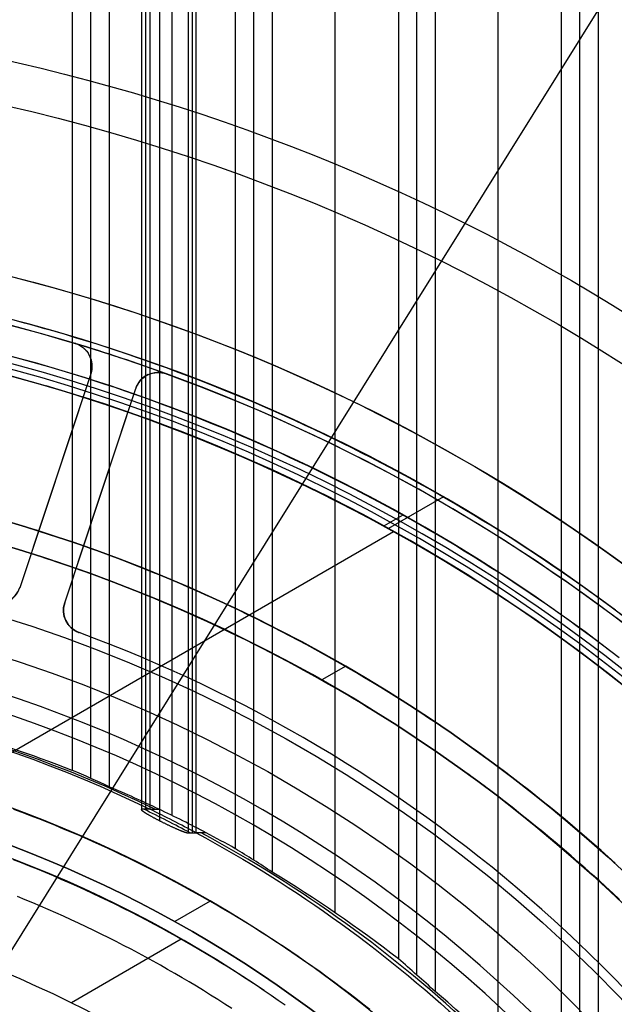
# Model space of a CAD drawing. Extents: x 16051 to 17254, y -2088 to -1046.
# Tile 55 of 62: x 16671 to 16696, y -1663 to -1622. Entities that reach past the tile are written whole.
import ezdxf

# ---------------------------------------------------------------- set-up
doc = ezdxf.new("R2010")
doc.units = 0
doc.layers.get('0').update_dxf_attribs({"linetype": 'CONTINUOUS'})
doc.layers.add('COLOR', color=7, linetype='CONTINUOUS')
doc.layers.add('LUZ', color=7, linetype='CONTINUOUS')

msp = doc.modelspace()

# ---------------------------------------------------------------- linework, layer by layer
for p, q in [((16672.979, -1045.626, 68.988), (16672.979, -1653.363, 68.988)), ((16673.756, -1653.699, 69.411), (16673.756, -1045.626, 69.411)), ((16674.532, -1045.626, 69.834), (16674.532, -1654.051, 69.834)), ((16676.249, -1045.626, 71.795), (16676.249, -1654.999, 71.795)), ((16677.192, -1655.268, 70.204), (16677.192, -1045.626, 70.204)), ((16678.197, -1655.995, 72.245), (16678.197, -1045.626, 72.245)), ((16679.851, -1045.626, 70.574), (16679.851, -1656.661, 70.574)), ((16680.628, -1657.144, 70.997), (16680.628, -1045.626, 70.997)), ((16681.404, -1045.626, 71.42), (16681.404, -1657.647, 71.42)), ((16684.064, -1659.363, 71.791), (16684.064, -1045.626, 71.791)), ((16686.723, -1045.626, 72.161), (16686.723, -1661.307, 72.161)), ((16687.5, -1661.978, 72.584), (16687.5, -1045.626, 72.584)), ((16688.277, -1045.626, 73.007), (16688.277, -1662.678, 73.007)), ((16690.936, -1665.066, 73.377), (16690.936, -1045.626, 73.377)), ((16693.595, -1667.794, 73.748), (16693.595, -1045.626, 73.748)), ((16694.372, -1668.746, 74.171), (16694.372, -1045.626, 74.171)), ((16695.149, -1045.626, 74.593), (16695.149, -1669.743, 74.593)), ((16676.08, -1654.999, 72.526), (16676.08, -1048.425, 72.526)), ((16678.029, -1048.425, 72.976), (16678.029, -1655.995, 72.976)), ((16675.911, -1654.999, 73.257), (16675.911, -1051.224, 73.257)), ((16677.86, -1051.224, 73.707), (16677.86, -1655.995, 73.707)), ((16677.86, -1051.224, 73.707), (16677.86, -1655.995, 73.707)), ((16676.661, -1054.957, 74.456), (16676.661, -1655.484, 74.456)), ((16688.625, -1641.838, 89.375), (16686.312, -1643.173, 89.375)), ((16686.914, -1642.613, 46.5), (16686.124, -1643.069, 46.5)), ((16686.524, -1643.314, 88.125), (16666.083, -1655.116, 88.125)), ((16684.504, -1648.976, 259.625), (16683.501, -1649.555, 259.625)), ((16676.249, -1654.999, 71.795), (16675.911, -1654.999, 73.257)), ((16676.249, -1654.999, 71.795), (16675.911, -1654.999, 73.257)), ((16676.249, -1654.999, 71.795), (16676.634, -1654.999, 70.126)), ((16677.86, -1655.995, 73.707), (16678.197, -1655.995, 72.245)), ((16678.623, -1655.995, 70.403), (16678.197, -1655.995, 72.245)), ((16678.623, -1655.995, 70.403), (16678.197, -1655.995, 72.245)), ((16678.795, -1658.865, 67.125), (16677.297, -1659.729, 67.125)), ((16677.573, -1660.476, 62.125), (16672.94, -1663.15, 62.125))]:
    msp.add_line(p, q)
at = {"extrusion": (-0.224951, 1.45219e-14, 0.97437)}
msp.add_lwpolyline([(1664.04, 16302.872), (1663.564, 16302.537), (1663.091, 16302.197), (1662.62, 16301.854), (1662.152, 16301.507), (1661.685, 16301.156), (1661.222, 16300.8), (1660.761, 16300.441), (1660.302, 16300.078), (1659.846, 16299.711), (1659.393, 16299.34), (1658.942, 16298.966), (1658.494, 16298.587), (1658.049, 16298.205), (1657.606, 16297.819), (1657.167, 16297.429), (1656.73, 16297.036), (1656.296, 16296.639), (1655.866, 16296.238), (1655.438, 16295.834), (1655.013, 16295.426), (1654.592, 16295.015), (1654.174, 16294.6), (1653.758, 16294.182), (1653.347, 16293.76), (1652.938, 16293.336), (1652.533, 16292.907), (1652.131, 16292.476), (1651.732, 16292.042), (1651.337, 16291.604), (1650.946, 16291.163), (1650.557, 16290.719), (1650.173, 16290.272), (1649.792, 16289.822), (1649.414, 16289.369), (1649.041, 16288.913), (1648.67, 16288.454), (1648.304, 16287.993), (1647.941, 16287.528), (1647.582, 16287.061), (1647.227, 16286.591), (1646.876, 16286.119), (1646.528, 16285.644), (1646.184, 16285.167), (1645.845, 16284.687), (1645.509, 16284.204), (1645.177, 16283.719), (1644.849, 16283.232), (1644.525, 16282.743), (1644.205, 16282.251), (1643.889, 16281.758), (1643.577, 16281.262), (1643.269, 16280.764), (1642.966, 16280.264), (1642.666, 16279.762), (1642.37, 16279.258), (1642.079, 16278.752), (1641.792, 16278.245), (1641.509, 16277.735), (1641.23, 16277.224), (1640.955, 16276.712), (1640.684, 16276.197), (1640.418, 16275.682), (1640.156, 16275.164), (1639.898, 16274.645), (1639.644, 16274.125), (1639.395, 16273.604), (1639.15, 16273.081), (1638.909, 16272.557), (1638.672, 16272.032), (1638.44, 16271.506), (1638.212, 16270.978), (1637.988, 16270.45), (1637.768, 16269.921), (1637.553, 16269.39), (1637.342, 16268.859), (1637.135, 16268.327), (1636.933, 16267.795), (1636.735, 16267.261), (1636.541, 16266.727), (1636.351, 16266.192), (1636.166, 16265.657), (1635.984, 16265.122), (1635.807, 16264.585), (1635.635, 16264.049), (1635.466, 16263.512), (1635.302, 16262.975), (1635.142, 16262.437), (1634.986, 16261.9), (1634.835, 16261.362), (1634.687, 16260.824), (1634.544, 16260.286), (1634.405, 16259.748), (1634.27, 16259.21), (1634.139, 16258.672), (1634.013, 16258.135), (1633.89, 16257.597), (1633.772, 16257.06), (1633.657, 16256.523), (1633.547, 16255.986), (1633.441, 16255.45), (1633.339, 16254.914), (1633.241, 16254.378), (1633.146, 16253.843), (1633.056, 16253.309), (1632.97, 16252.775), (1632.887, 16252.241), (1632.809, 16251.709), (1632.735, 16251.177), (1632.664, 16250.646), (1632.597, 16250.115), (1632.534, 16249.586), (1632.475, 16249.057), (1632.419, 16248.529), (1632.368, 16248.002), (1632.32, 16247.476), (1632.276, 16246.951), (1632.235, 16246.427), (1632.198, 16245.904), (1632.165, 16245.383), (1632.136, 16244.862), (1632.11, 16244.343), (1632.087, 16243.825), (1632.068, 16243.308), (1632.053, 16242.792), (1632.041, 16242.278), (1632.032, 16241.765), (1632.027, 16241.253), (1632.025, 16240.743), (1632.027, 16240.224), (1632.032, 16239.703), (1632.041, 16239.181), (1632.054, 16238.657), (1632.07, 16238.132), (1632.089, 16237.606), (1632.113, 16237.079), (1632.14, 16236.55), (1632.17, 16236.02), (1632.205, 16235.489), (1632.243, 16234.957), (1632.285, 16234.423), (1632.331, 16233.889), (1632.38, 16233.353), (1632.434, 16232.817), (1632.491, 16232.28), (1632.553, 16231.741), (1632.618, 16231.202), (1632.687, 16230.662), (1632.76, 16230.121), (1632.838, 16229.58), (1632.919, 16229.037), (1633.004, 16228.494), (1633.094, 16227.951), (1633.187, 16227.407), (1633.285, 16226.862), (1633.387, 16226.317), (1633.493, 16225.771), (1633.603, 16225.225), (1633.718, 16224.679), (1633.836, 16224.132), (1633.959, 16223.585), (1634.086, 16223.038), (1634.217, 16222.491), (1634.353, 16221.943), (1634.493, 16221.396), (1634.637, 16220.848), (1634.786, 16220.301), (1634.939, 16219.754), (1635.096, 16219.206), (1635.258, 16218.659), (1635.423, 16218.113), (1635.594, 16217.566), (1635.769, 16217.02), (1635.948, 16216.474), (1636.131, 16215.929), (1636.319, 16215.384), (1636.511, 16214.84), (1636.708, 16214.297), (1636.909, 16213.754), (1637.115, 16213.212), (1637.325, 16212.67), (1637.539, 16212.13), (1637.758, 16211.59), (1637.981, 16211.051), (1638.209, 16210.513), (1638.441, 16209.977), (1638.678, 16209.441), (1638.919, 16208.907), (1639.164, 16208.374), (1639.414, 16207.842), (1639.668, 16207.311), (1639.927, 16206.782), (1640.19, 16206.254), (1640.457, 16205.728), (1640.729, 16205.203), (1641.005, 16204.68), (1641.285, 16204.159), (1641.57, 16203.639), (1641.859, 16203.121), (1642.152, 16202.605), (1642.45, 16202.091), (1642.752, 16201.579), (1643.058, 16201.068), (1643.369, 16200.56), (1643.683, 16200.054), (1644.002, 16199.55), (1644.325, 16199.049), (1644.652, 16198.549), (1644.984, 16198.052), (1645.319, 16197.557), (1645.659, 16197.065), (1646.002, 16196.575), (1646.35, 16196.088), (1646.702, 16195.604), (1647.057, 16195.122), (1647.417, 16194.642), (1647.78, 16194.166), (1648.148, 16193.692), (1648.519, 16193.221), (1648.894, 16192.753), (1649.273, 16192.288), (1649.656, 16191.826), (1650.043, 16191.367), (1650.433, 16190.911), (1650.827, 16190.458), (1651.224, 16190.008), (1651.625, 16189.562), (1652.03, 16189.119), (1652.438, 16188.679), (1652.85, 16188.243), (1653.265, 16187.81), (1653.683, 16187.38), (1654.105, 16186.954), (1654.53, 16186.531), (1654.959, 16186.112), (1655.391, 16185.697), (1655.826, 16185.285), (1656.264, 16184.877), (1656.705, 16184.473), (1657.149, 16184.072), (1657.596, 16183.676), (1658.046, 16183.283), (1658.499, 16182.894), (1658.955, 16182.509), (1659.414, 16182.128), (1659.876, 16181.75), (1660.34, 16181.377), (1660.807, 16181.008), (1661.277, 16180.643), (1661.749, 16180.282), (1662.223, 16179.925), (1662.701, 16179.572), (1663.18, 16179.224), (1663.662, 16178.879), (1664.147, 16178.539), (1664.633, 16178.203), (1665.122, 16177.872)], dxfattribs=at)
at = {"extrusion": (-0.224951, -6.86556e-14, 0.97437)}
msp.add_lwpolyline([(1663.282, 16177.872), (1662.816, 16178.209), (1662.352, 16178.55), (1661.891, 16178.896), (1661.432, 16179.245), (1660.975, 16179.597), (1660.521, 16179.954), (1660.07, 16180.315), (1659.621, 16180.679), (1659.174, 16181.047), (1658.73, 16181.419), (1658.289, 16181.795), (1657.851, 16182.174), (1657.415, 16182.557), (1656.982, 16182.943), (1656.552, 16183.333), (1656.125, 16183.727), (1655.701, 16184.124), (1655.28, 16184.524), (1654.862, 16184.928), (1654.447, 16185.335), (1654.035, 16185.746), (1653.626, 16186.16), (1653.22, 16186.577), (1652.817, 16186.998), (1652.418, 16187.422), (1652.022, 16187.848), (1651.63, 16188.278), (1651.24, 16188.712), (1650.854, 16189.148), (1650.472, 16189.587), (1650.093, 16190.029), (1649.717, 16190.474), (1649.345, 16190.922), (1648.977, 16191.373), (1648.612, 16191.826), (1648.25, 16192.282), (1647.893, 16192.741), (1647.539, 16193.203), (1647.188, 16193.667), (1646.842, 16194.134), (1646.499, 16194.603), (1646.16, 16195.075), (1645.825, 16195.549), (1645.493, 16196.025), (1645.165, 16196.504), (1644.842, 16196.985), (1644.522, 16197.469), (1644.206, 16197.954), (1643.894, 16198.442), (1643.586, 16198.931), (1643.282, 16199.423), (1642.981, 16199.917), (1642.685, 16200.412), (1642.393, 16200.91), (1642.105, 16201.409), (1641.821, 16201.91), (1641.541, 16202.413), (1641.265, 16202.917), (1640.993, 16203.423), (1640.725, 16203.931), (1640.462, 16204.44), (1640.202, 16204.951), (1639.947, 16205.463), (1639.695, 16205.976), (1639.448, 16206.491), (1639.205, 16207.007), (1638.966, 16207.524), (1638.731, 16208.042), (1638.501, 16208.562), (1638.274, 16209.082), (1638.052, 16209.604), (1637.834, 16210.126), (1637.62, 16210.65), (1637.41, 16211.174), (1637.205, 16211.699), (1637.003, 16212.225), (1636.806, 16212.751), (1636.613, 16213.279), (1636.424, 16213.806), (1636.239, 16214.335), (1636.059, 16214.863), (1635.882, 16215.393), (1635.71, 16215.922), (1635.542, 16216.452), (1635.378, 16216.983), (1635.218, 16217.513), (1635.062, 16218.044), (1634.91, 16218.575), (1634.763, 16219.106), (1634.619, 16219.638), (1634.48, 16220.169), (1634.344, 16220.7), (1634.213, 16221.231), (1634.085, 16221.763), (1633.962, 16222.293), (1633.843, 16222.824), (1633.727, 16223.355), (1633.616, 16223.885), (1633.508, 16224.415), (1633.405, 16224.944), (1633.305, 16225.473), (1633.21, 16226.002), (1633.118, 16226.53), (1633.03, 16227.058), (1632.946, 16227.585), (1632.866, 16228.112), (1632.789, 16228.637), (1632.717, 16229.162), (1632.648, 16229.687), (1632.583, 16230.21), (1632.521, 16230.733), (1632.464, 16231.255), (1632.41, 16231.776), (1632.359, 16232.297), (1632.312, 16232.816), (1632.269, 16233.334), (1632.23, 16233.851), (1632.194, 16234.367), (1632.162, 16234.883), (1632.133, 16235.396), (1632.107, 16235.909), (1632.086, 16236.421), (1632.067, 16236.931), (1632.052, 16237.44), (1632.04, 16237.948), (1632.032, 16238.455), (1632.027, 16238.96), (1632.025, 16239.464), (1632.027, 16239.99), (1632.033, 16240.517), (1632.042, 16241.046), (1632.054, 16241.576), (1632.071, 16242.108), (1632.091, 16242.641), (1632.115, 16243.176), (1632.142, 16243.711), (1632.174, 16244.248), (1632.209, 16244.786), (1632.248, 16245.325), (1632.292, 16245.866), (1632.339, 16246.407), (1632.39, 16246.95), (1632.445, 16247.493), (1632.503, 16248.038), (1632.566, 16248.583), (1632.634, 16249.13), (1632.705, 16249.677), (1632.78, 16250.225), (1632.859, 16250.774), (1632.943, 16251.323), (1633.03, 16251.873), (1633.122, 16252.424), (1633.218, 16252.975), (1633.319, 16253.527), (1633.423, 16254.08), (1633.532, 16254.632), (1633.645, 16255.186), (1633.763, 16255.739), (1633.885, 16256.293), (1634.011, 16256.847), (1634.141, 16257.401), (1634.276, 16257.956), (1634.416, 16258.51), (1634.559, 16259.065), (1634.707, 16259.619), (1634.86, 16260.173), (1635.017, 16260.728), (1635.179, 16261.282), (1635.345, 16261.836), (1635.515, 16262.389), (1635.69, 16262.943), (1635.869, 16263.496), (1636.053, 16264.048), (1636.242, 16264.6), (1636.435, 16265.152), (1636.632, 16265.702), (1636.834, 16266.253), (1637.041, 16266.802), (1637.252, 16267.351), (1637.468, 16267.898), (1637.688, 16268.445), (1637.913, 16268.991), (1638.142, 16269.536), (1638.376, 16270.08), (1638.614, 16270.623), (1638.857, 16271.164), (1639.105, 16271.705), (1639.357, 16272.244), (1639.613, 16272.782), (1639.874, 16273.318), (1640.14, 16273.853), (1640.409, 16274.386), (1640.684, 16274.918), (1640.963, 16275.448), (1641.246, 16275.976), (1641.534, 16276.503), (1641.826, 16277.028), (1642.123, 16277.55), (1642.424, 16278.071), (1642.73, 16278.59), (1643.039, 16279.107), (1643.354, 16279.622), (1643.672, 16280.135), (1643.995, 16280.645), (1644.322, 16281.153), (1644.654, 16281.659), (1644.989, 16282.163), (1645.329, 16282.664), (1645.673, 16283.162), (1646.021, 16283.658), (1646.374, 16284.152), (1646.73, 16284.642), (1647.091, 16285.13), (1647.455, 16285.615), (1647.824, 16286.098), (1648.197, 16286.577), (1648.573, 16287.054), (1648.954, 16287.527), (1649.338, 16287.998), (1649.727, 16288.465), (1650.119, 16288.93), (1650.515, 16289.391), (1650.915, 16289.849), (1651.318, 16290.304), (1651.725, 16290.755), (1652.136, 16291.203), (1652.55, 16291.647), (1652.968, 16292.089), (1653.39, 16292.526), (1653.815, 16292.96), (1654.243, 16293.391), (1654.675, 16293.817), (1655.11, 16294.241), (1655.548, 16294.66), (1655.99, 16295.076), (1656.435, 16295.487), (1656.883, 16295.895), (1657.334, 16296.299), (1657.788, 16296.7), (1658.246, 16297.096), (1658.706, 16297.488), (1659.169, 16297.876), (1659.635, 16298.261), (1660.104, 16298.641), (1660.576, 16299.017), (1661.05, 16299.388), (1661.527, 16299.756), (1662.007, 16300.119), (1662.489, 16300.479), (1662.974, 16300.833), (1663.461, 16301.184), (1663.95, 16301.53), (1664.442, 16301.872), (1664.936, 16302.21), (1665.433, 16302.543), (1665.931, 16302.872)], dxfattribs=at)
at = {"extrusion": (-0.224951, -8.65094e-14, 0.97437)}
msp.add_lwpolyline([(1669.49, 16177.872), (1668.979, 16178.181), (1668.471, 16178.494), (1667.964, 16178.813), (1667.46, 16179.136), (1666.958, 16179.463), (1666.458, 16179.796), (1665.96, 16180.132), (1665.465, 16180.474), (1664.972, 16180.82), (1664.482, 16181.17), (1663.994, 16181.525), (1663.509, 16181.885), (1663.026, 16182.248), (1662.546, 16182.617), (1662.069, 16182.989), (1661.595, 16183.366), (1661.123, 16183.747), (1660.655, 16184.133), (1660.189, 16184.523), (1659.727, 16184.917), (1659.268, 16185.315), (1658.812, 16185.717), (1658.359, 16186.123), (1657.909, 16186.534), (1657.462, 16186.948), (1657.019, 16187.366), (1656.58, 16187.788), (1656.143, 16188.214), (1655.711, 16188.644), (1655.282, 16189.078), (1654.856, 16189.515), (1654.434, 16189.956), (1654.016, 16190.401), (1653.601, 16190.849), (1653.191, 16191.301), (1652.784, 16191.756), (1652.381, 16192.215), (1651.982, 16192.677), (1651.586, 16193.143), (1651.195, 16193.611), (1650.808, 16194.083), (1650.425, 16194.558), (1650.046, 16195.037), (1649.671, 16195.518), (1649.3, 16196.002), (1648.934, 16196.489), (1648.571, 16196.98), (1648.213, 16197.472), (1647.859, 16197.968), (1647.51, 16198.467), (1647.165, 16198.968), (1646.824, 16199.471), (1646.488, 16199.978), (1646.156, 16200.486), (1645.828, 16200.997), (1645.505, 16201.511), (1645.187, 16202.027), (1644.873, 16202.545), (1644.563, 16203.065), (1644.259, 16203.587), (1643.958, 16204.111), (1643.663, 16204.638), (1643.372, 16205.166), (1643.085, 16205.696), (1642.803, 16206.228), (1642.526, 16206.762), (1642.254, 16207.297), (1641.986, 16207.834), (1641.723, 16208.372), (1641.464, 16208.912), (1641.211, 16209.453), (1640.962, 16209.996), (1640.717, 16210.54), (1640.478, 16211.085), (1640.243, 16211.632), (1640.013, 16212.179), (1639.787, 16212.728), (1639.567, 16213.277), (1639.351, 16213.828), (1639.14, 16214.379), (1638.933, 16214.931), (1638.731, 16215.484), (1638.534, 16216.038), (1638.342, 16216.592), (1638.155, 16217.146), (1637.972, 16217.702), (1637.793, 16218.257), (1637.62, 16218.813), (1637.451, 16219.369), (1637.287, 16219.926), (1637.127, 16220.483), (1636.973, 16221.04), (1636.822, 16221.597), (1636.677, 16222.154), (1636.536, 16222.711), (1636.399, 16223.268), (1636.267, 16223.825), (1636.14, 16224.381), (1636.017, 16224.938), (1635.899, 16225.494), (1635.785, 16226.049), (1635.676, 16226.605), (1635.571, 16227.159), (1635.471, 16227.714), (1635.375, 16228.268), (1635.283, 16228.821), (1635.196, 16229.373), (1635.113, 16229.925), (1635.034, 16230.476), (1634.96, 16231.026), (1634.89, 16231.576), (1634.824, 16232.124), (1634.763, 16232.672), (1634.705, 16233.218), (1634.652, 16233.764), (1634.603, 16234.308), (1634.558, 16234.852), (1634.517, 16235.394), (1634.48, 16235.935), (1634.447, 16236.475), (1634.419, 16237.013), (1634.394, 16237.55), (1634.373, 16238.086), (1634.356, 16238.62), (1634.342, 16239.153), (1634.333, 16239.685), (1634.327, 16240.214), (1634.325, 16240.743), (1634.327, 16241.261), (1634.333, 16241.781), (1634.342, 16242.303), (1634.355, 16242.826), (1634.371, 16243.35), (1634.391, 16243.876), (1634.415, 16244.403), (1634.443, 16244.931), (1634.475, 16245.461), (1634.51, 16245.991), (1634.549, 16246.523), (1634.593, 16247.056), (1634.64, 16247.59), (1634.691, 16248.125), (1634.746, 16248.662), (1634.806, 16249.199), (1634.869, 16249.737), (1634.936, 16250.276), (1635.008, 16250.815), (1635.083, 16251.356), (1635.163, 16251.897), (1635.247, 16252.439), (1635.335, 16252.982), (1635.427, 16253.525), (1635.524, 16254.069), (1635.625, 16254.613), (1635.73, 16255.158), (1635.839, 16255.703), (1635.953, 16256.249), (1636.071, 16256.795), (1636.193, 16257.341), (1636.32, 16257.887), (1636.451, 16258.434), (1636.587, 16258.98), (1636.727, 16259.527), (1636.872, 16260.074), (1637.02, 16260.62), (1637.174, 16261.167), (1637.332, 16261.713), (1637.494, 16262.259), (1637.661, 16262.805), (1637.832, 16263.351), (1638.008, 16263.896), (1638.188, 16264.441), (1638.373, 16264.985), (1638.563, 16265.529), (1638.757, 16266.072), (1638.955, 16266.615), (1639.158, 16267.156), (1639.366, 16267.697), (1639.578, 16268.237), (1639.795, 16268.777), (1640.016, 16269.315), (1640.242, 16269.852), (1640.473, 16270.389), (1640.708, 16270.924), (1640.947, 16271.458), (1641.191, 16271.99), (1641.44, 16272.522), (1641.693, 16273.052), (1641.951, 16273.581), (1642.213, 16274.108), (1642.479, 16274.633), (1642.751, 16275.157), (1643.026, 16275.68), (1643.306, 16276.2), (1643.591, 16276.719), (1643.88, 16277.236), (1644.174, 16277.751), (1644.471, 16278.264), (1644.774, 16278.775), (1645.08, 16279.285), (1645.391, 16279.792), (1645.707, 16280.296), (1646.027, 16280.799), (1646.351, 16281.299), (1646.679, 16281.797), (1647.011, 16282.292), (1647.348, 16282.785), (1647.689, 16283.276), (1648.034, 16283.764), (1648.383, 16284.249), (1648.737, 16284.731), (1649.094, 16285.211), (1649.456, 16285.688), (1649.821, 16286.162), (1650.191, 16286.633), (1650.564, 16287.101), (1650.942, 16287.567), (1651.323, 16288.029), (1651.708, 16288.488), (1652.098, 16288.944), (1652.49, 16289.396), (1652.887, 16289.845), (1653.287, 16290.291), (1653.691, 16290.734), (1654.099, 16291.173), (1654.51, 16291.609), (1654.925, 16292.041), (1655.343, 16292.47), (1655.764, 16292.895), (1656.189, 16293.317), (1656.618, 16293.734), (1657.05, 16294.148), (1657.485, 16294.559), (1657.923, 16294.965), (1658.364, 16295.368), (1658.809, 16295.766), (1659.257, 16296.161), (1659.707, 16296.552), (1660.161, 16296.939), (1660.618, 16297.322), (1661.077, 16297.7), (1661.539, 16298.075), (1662.004, 16298.445), (1662.472, 16298.812), (1662.943, 16299.174), (1663.416, 16299.532), (1663.892, 16299.885), (1664.37, 16300.235), (1664.851, 16300.58), (1665.334, 16300.92), (1665.819, 16301.257), (1666.307, 16301.589), (1666.797, 16301.916), (1667.289, 16302.239), (1667.783, 16302.558), (1668.279, 16302.872)], dxfattribs=at)
at = {"extrusion": (-0.224951, 3.12243e-15, 0.97437)}
msp.add_lwpolyline([(1669.797, 16302.518), (1669.283, 16302.21), (1668.77, 16301.898), (1668.26, 16301.581), (1667.752, 16301.259), (1667.247, 16300.933), (1666.743, 16300.602), (1666.242, 16300.266), (1665.743, 16299.925), (1665.246, 16299.58), (1664.752, 16299.231), (1664.261, 16298.877), (1663.772, 16298.518), (1663.286, 16298.155), (1662.802, 16297.787), (1662.321, 16297.415), (1661.843, 16297.039), (1661.368, 16296.658), (1660.896, 16296.273), (1660.427, 16295.884), (1659.961, 16295.49), (1659.497, 16295.092), (1659.038, 16294.69), (1658.581, 16294.284), (1658.127, 16293.874), (1657.677, 16293.459), (1657.231, 16293.041), (1656.787, 16292.619), (1656.347, 16292.192), (1655.911, 16291.762), (1655.478, 16291.328), (1655.049, 16290.891), (1654.623, 16290.449), (1654.202, 16290.004), (1653.783, 16289.555), (1653.369, 16289.103), (1652.959, 16288.647), (1652.552, 16288.188), (1652.149, 16287.725), (1651.751, 16287.259), (1651.356, 16286.789), (1650.965, 16286.316), (1650.579, 16285.84), (1650.196, 16285.361), (1649.818, 16284.879), (1649.444, 16284.393), (1649.074, 16283.905), (1648.708, 16283.414), (1648.347, 16282.919), (1647.99, 16282.422), (1647.637, 16281.923), (1647.289, 16281.42), (1646.945, 16280.915), (1646.605, 16280.407), (1646.27, 16279.897), (1645.94, 16279.384), (1645.614, 16278.869), (1645.292, 16278.352), (1644.975, 16277.832), (1644.663, 16277.31), (1644.355, 16276.786), (1644.052, 16276.26), (1643.753, 16275.732), (1643.46, 16275.202), (1643.17, 16274.67), (1642.886, 16274.136), (1642.606, 16273.6), (1642.331, 16273.063), (1642.061, 16272.524), (1641.795, 16271.984), (1641.534, 16271.442), (1641.278, 16270.898), (1641.026, 16270.353), (1640.78, 16269.807), (1640.538, 16269.259), (1640.301, 16268.711), (1640.068, 16268.161), (1639.841, 16267.61), (1639.618, 16267.058), (1639.4, 16266.505), (1639.187, 16265.952), (1638.978, 16265.397), (1638.774, 16264.842), (1638.576, 16264.286), (1638.381, 16263.729), (1638.192, 16263.172), (1638.007, 16262.615), (1637.827, 16262.056), (1637.652, 16261.498), (1637.482, 16260.939), (1637.316, 16260.38), (1637.155, 16259.82), (1636.998, 16259.261), (1636.847, 16258.701), (1636.7, 16258.142), (1636.557, 16257.582), (1636.419, 16257.022), (1636.286, 16256.463), (1636.158, 16255.904), (1636.034, 16255.345), (1635.914, 16254.786), (1635.799, 16254.228), (1635.689, 16253.67), (1635.583, 16253.112), (1635.482, 16252.555), (1635.385, 16251.999), (1635.292, 16251.443), (1635.204, 16250.888), (1635.12, 16250.333), (1635.041, 16249.78), (1634.966, 16249.227), (1634.895, 16248.675), (1634.829, 16248.124), (1634.767, 16247.573), (1634.709, 16247.024), (1634.655, 16246.476), (1634.606, 16245.929), (1634.56, 16245.383), (1634.519, 16244.838), (1634.482, 16244.295), (1634.449, 16243.752), (1634.42, 16243.211), (1634.394, 16242.672), (1634.373, 16242.133), (1634.356, 16241.597), (1634.343, 16241.061), (1634.333, 16240.527), (1634.327, 16239.995), (1634.325, 16239.464), (1634.327, 16238.952), (1634.333, 16238.439), (1634.341, 16237.925), (1634.354, 16237.409), (1634.37, 16236.892), (1634.389, 16236.373), (1634.413, 16235.853), (1634.44, 16235.332), (1634.471, 16234.81), (1634.505, 16234.286), (1634.543, 16233.761), (1634.586, 16233.236), (1634.631, 16232.709), (1634.681, 16232.181), (1634.735, 16231.652), (1634.793, 16231.122), (1634.854, 16230.592), (1634.92, 16230.06), (1634.989, 16229.528), (1635.063, 16228.995), (1635.14, 16228.461), (1635.222, 16227.926), (1635.308, 16227.391), (1635.397, 16226.855), (1635.491, 16226.319), (1635.589, 16225.782), (1635.692, 16225.244), (1635.798, 16224.707), (1635.909, 16224.168), (1636.023, 16223.63), (1636.142, 16223.091), (1636.266, 16222.552), (1636.393, 16222.013), (1636.525, 16221.474), (1636.661, 16220.934), (1636.802, 16220.395), (1636.947, 16219.855), (1637.096, 16219.316), (1637.249, 16218.777), (1637.407, 16218.238), (1637.569, 16217.699), (1637.736, 16217.16), (1637.907, 16216.622), (1638.082, 16216.084), (1638.262, 16215.547), (1638.447, 16215.01), (1638.635, 16214.474), (1638.828, 16213.938), (1639.026, 16213.403), (1639.228, 16212.869), (1639.434, 16212.335), (1639.645, 16211.802), (1639.86, 16211.271), (1640.08, 16210.74), (1640.304, 16210.21), (1640.532, 16209.681), (1640.765, 16209.153), (1641.003, 16208.627), (1641.245, 16208.101), (1641.491, 16207.577), (1641.741, 16207.054), (1641.997, 16206.533), (1642.256, 16206.013), (1642.52, 16205.495), (1642.788, 16204.978), (1643.061, 16204.463), (1643.338, 16203.949), (1643.619, 16203.438), (1643.904, 16202.928), (1644.194, 16202.42), (1644.489, 16201.913), (1644.787, 16201.409), (1645.09, 16200.907), (1645.397, 16200.407), (1645.708, 16199.909), (1646.023, 16199.413), (1646.343, 16198.919), (1646.667, 16198.428), (1646.995, 16197.939), (1647.327, 16197.452), (1647.663, 16196.968), (1648.003, 16196.487), (1648.347, 16196.008), (1648.696, 16195.531), (1649.048, 16195.058), (1649.404, 16194.587), (1649.764, 16194.118), (1650.128, 16193.653), (1650.496, 16193.19), (1650.868, 16192.731), (1651.243, 16192.274), (1651.623, 16191.821), (1652.006, 16191.37), (1652.392, 16190.923), (1652.783, 16190.479), (1653.177, 16190.038), (1653.574, 16189.6), (1653.975, 16189.166), (1654.38, 16188.735), (1654.788, 16188.307), (1655.199, 16187.883), (1655.614, 16187.462), (1656.033, 16187.045), (1656.454, 16186.631), (1656.879, 16186.221), (1657.307, 16185.815), (1657.738, 16185.412), (1658.172, 16185.014), (1658.609, 16184.618), (1659.05, 16184.227), (1659.493, 16183.84), (1659.939, 16183.456), (1660.388, 16183.076), (1660.84, 16182.701), (1661.295, 16182.329), (1661.753, 16181.961), (1662.213, 16181.597), (1662.676, 16181.238), (1663.141, 16180.882), (1663.609, 16180.531), (1664.079, 16180.184), (1664.552, 16179.841), (1665.027, 16179.502), (1665.505, 16179.167), (1665.984, 16178.837), (1666.466, 16178.511), (1666.95, 16178.189), (1667.437, 16177.872)], dxfattribs=at)
for points in [[(16695.873, -1646.62), (16695.511, -1646.353), (16695.148, -1646.088), (16694.784, -1645.825), (16694.418, -1645.565), (16694.05, -1645.307), (16693.681, -1645.051), (16693.31, -1644.797), (16692.937, -1644.545), (16692.563, -1644.296), (16692.188, -1644.049), (16691.811, -1643.804), (16691.433, -1643.561), (16691.053, -1643.321), (16690.672, -1643.083), (16690.289, -1642.847), (16689.905, -1642.614), (16689.52, -1642.383), (16689.133, -1642.154), (16688.744, -1641.928), (16688.355, -1641.704), (16687.964, -1641.482), (16687.572, -1641.263), (16687.178, -1641.046), (16686.783, -1640.831), (16686.387, -1640.619), (16685.99, -1640.409), (16685.591, -1640.201), (16685.191, -1639.996), (16684.79, -1639.794), (16684.388, -1639.594), (16683.984, -1639.396), (16683.579, -1639.2), (16683.174, -1639.008), (16682.767, -1638.817), (16682.358, -1638.629), (16681.949, -1638.444), (16681.539, -1638.261), (16681.127, -1638.08), (16680.715, -1637.903), (16680.301, -1637.727), (16679.886, -1637.554), (16679.47, -1637.384), (16679.054, -1637.216), (16678.636, -1637.051), (16678.217, -1636.888), (16677.797, -1636.728), (16677.377, -1636.57), (16676.955, -1636.415), (16676.532, -1636.263), (16676.109, -1636.113), (16675.685, -1635.966), (16675.259, -1635.821), (16674.833, -1635.679), (16674.406, -1635.54), (16673.978, -1635.403), (16673.549, -1635.269), (16673.12, -1635.138), (16672.689, -1635.009), (16672.258, -1634.883), (16671.826, -1634.76), (16671.394, -1634.639), (16670.96, -1634.521), (16670.526, -1634.406)], [(16695.678, -1648.351), (16695.327, -1648.085), (16694.974, -1647.821), (16694.62, -1647.56), (16694.265, -1647.3), (16693.908, -1647.043), (16693.549, -1646.788), (16693.189, -1646.535), (16692.827, -1646.284), (16692.464, -1646.035), (16692.099, -1645.789), (16691.733, -1645.544), (16691.365, -1645.302), (16690.996, -1645.063), (16690.625, -1644.825), (16690.253, -1644.59), (16689.88, -1644.357), (16689.505, -1644.126), (16689.129, -1643.897), (16688.751, -1643.671), (16688.372, -1643.447), (16687.992, -1643.225), (16687.61, -1643.005), (16687.227, -1642.788), (16686.843, -1642.573), (16686.458, -1642.361), (16686.071, -1642.151), (16685.683, -1641.943), (16685.294, -1641.737), (16684.903, -1641.534), (16684.511, -1641.333), (16684.119, -1641.135), (16683.724, -1640.939), (16683.329, -1640.745), (16682.933, -1640.554), (16682.535, -1640.365), (16682.136, -1640.178), (16681.737, -1639.994), (16681.336, -1639.812), (16680.934, -1639.633), (16680.531, -1639.456), (16680.127, -1639.282), (16679.721, -1639.11), (16679.315, -1638.941), (16678.908, -1638.774), (16678.5, -1638.61), (16678.091, -1638.448), (16677.68, -1638.288), (16677.269, -1638.131), (16676.857, -1637.977), (16676.444, -1637.825), (16676.03, -1637.676), (16675.615, -1637.529), (16675.2, -1637.385), (16674.783, -1637.243), (16674.365, -1637.104), (16673.947, -1636.968), (16673.528, -1636.834), (16673.108, -1636.703), (16672.687, -1636.574), (16672.266, -1636.448), (16671.843, -1636.325), (16671.42, -1636.204), (16670.996, -1636.086), (16670.572, -1635.97)], [(16695.862, -1657.27), (16695.566, -1657.003), (16695.268, -1656.738), (16694.969, -1656.474), (16694.668, -1656.213), (16694.366, -1655.953), (16694.062, -1655.695), (16693.756, -1655.439), (16693.449, -1655.185), (16693.14, -1654.933), (16692.829, -1654.683), (16692.518, -1654.434), (16692.204, -1654.187), (16691.889, -1653.943), (16691.573, -1653.7), (16691.255, -1653.459), (16690.936, -1653.22), (16690.615, -1652.983), (16690.293, -1652.748), (16689.97, -1652.515), (16689.645, -1652.284), (16689.318, -1652.054), (16688.99, -1651.827), (16688.661, -1651.602), (16688.331, -1651.379), (16687.999, -1651.157), (16687.666, -1650.938), (16687.331, -1650.721), (16686.996, -1650.506), (16686.659, -1650.292), (16686.32, -1650.081), (16685.981, -1649.872), (16685.64, -1649.665), (16685.298, -1649.46), (16684.954, -1649.257), (16684.61, -1649.056), (16684.264, -1648.857), (16683.917, -1648.66), (16683.569, -1648.465), (16683.22, -1648.273), (16682.869, -1648.082), (16682.518, -1647.894), (16682.165, -1647.708), (16681.811, -1647.524), (16681.456, -1647.342), (16681.1, -1647.162), (16680.743, -1646.984), (16680.385, -1646.809), (16680.026, -1646.635), (16679.666, -1646.464), (16679.305, -1646.295), (16678.942, -1646.129), (16678.579, -1645.964), (16678.215, -1645.802), (16677.85, -1645.642), (16677.484, -1645.484), (16677.116, -1645.328), (16676.748, -1645.174), (16676.379, -1645.023), (16676.01, -1644.874), (16675.639, -1644.728), (16675.267, -1644.583), (16674.895, -1644.441), (16674.521, -1644.301), (16674.147, -1644.164), (16673.772, -1644.028), (16673.396, -1643.895), (16673.02, -1643.765), (16672.642, -1643.636), (16672.264, -1643.51), (16671.885, -1643.387), (16671.505, -1643.266), (16671.125, -1643.147), (16670.743, -1643.03)], [(16696.052, -1658.808), (16695.766, -1658.54), (16695.477, -1658.273), (16695.187, -1658.008), (16694.896, -1657.746), (16694.603, -1657.484), (16694.308, -1657.225), (16694.012, -1656.968), (16693.714, -1656.712), (16693.415, -1656.458), (16693.114, -1656.206), (16692.811, -1655.956), (16692.507, -1655.707), (16692.201, -1655.461), (16691.894, -1655.216), (16691.586, -1654.973), (16691.276, -1654.732), (16690.964, -1654.493), (16690.651, -1654.256), (16690.337, -1654.021), (16690.021, -1653.787), (16689.704, -1653.556), (16689.385, -1653.326), (16689.065, -1653.099), (16688.744, -1652.873), (16688.421, -1652.649), (16688.097, -1652.428), (16687.772, -1652.208), (16687.445, -1651.99), (16687.117, -1651.774), (16686.788, -1651.56), (16686.457, -1651.348), (16686.125, -1651.138), (16685.792, -1650.93), (16685.458, -1650.724), (16685.122, -1650.52), (16684.785, -1650.318), (16684.447, -1650.118), (16684.108, -1649.921), (16683.768, -1649.725), (16683.426, -1649.531), (16683.083, -1649.339), (16682.739, -1649.15), (16682.394, -1648.962), (16682.048, -1648.777), (16681.701, -1648.593), (16681.353, -1648.412), (16681.003, -1648.233), (16680.653, -1648.056), (16680.301, -1647.881), (16679.949, -1647.708), (16679.595, -1647.538), (16679.24, -1647.369), (16678.885, -1647.203), (16678.528, -1647.038), (16678.17, -1646.876), (16677.812, -1646.717), (16677.452, -1646.559), (16677.092, -1646.403), (16676.73, -1646.25), (16676.368, -1646.099), (16676.004, -1645.95), (16675.64, -1645.803), (16675.275, -1645.659), (16674.909, -1645.517), (16674.543, -1645.377), (16674.175, -1645.239), (16673.806, -1645.104), (16673.437, -1644.971), (16673.067, -1644.84), (16672.696, -1644.711), (16672.325, -1644.585), (16671.952, -1644.461), (16671.579, -1644.339), (16671.205, -1644.219), (16670.83, -1644.102), (16670.455, -1643.987)], [(16696.027, -1648.619), (16695.678, -1648.351)], [(16695.878, -1649.52), (16695.534, -1649.253), (16695.189, -1648.988)], [(16685.52, -1663.437), (16685.225, -1663.205), (16684.928, -1662.975), (16684.63, -1662.746), (16684.33, -1662.52), (16684.028, -1662.296), (16683.725, -1662.074), (16683.421, -1661.855), (16683.115, -1661.637), (16682.807, -1661.421), (16682.498, -1661.208), (16682.187, -1660.996), (16681.875, -1660.787), (16681.562, -1660.58), (16681.247, -1660.375), (16680.931, -1660.173), (16680.613, -1659.972), (16680.294, -1659.774), (16679.973, -1659.578), (16679.652, -1659.384), (16679.329, -1659.192), (16679.004, -1659.002), (16678.678, -1658.815), (16678.351, -1658.63), (16678.023, -1658.447), (16677.694, -1658.266), (16677.363, -1658.088), (16677.031, -1657.912), (16676.698, -1657.738), (16676.363, -1657.567), (16676.028, -1657.397), (16675.691, -1657.23), (16675.354, -1657.066), (16675.015, -1656.903), (16674.675, -1656.743), (16674.334, -1656.586), (16673.991, -1656.43), (16673.648, -1656.277), (16673.304, -1656.127), (16672.959, -1655.978), (16672.612, -1655.833), (16672.265, -1655.689), (16671.917, -1655.548), (16671.568, -1655.409), (16671.218, -1655.273), (16670.867, -1655.139), (16670.515, -1655.007)], [(16681.066, -1662.642), (16680.765, -1662.44), (16680.463, -1662.241), (16680.16, -1662.044), (16679.856, -1661.848), (16679.55, -1661.655), (16679.243, -1661.464), (16678.934, -1661.275), (16678.624, -1661.089), (16678.313, -1660.904), (16678.001, -1660.721), (16677.687, -1660.541), (16677.372, -1660.363), (16677.056, -1660.187), (16676.739, -1660.013), (16676.421, -1659.841), (16676.101, -1659.672), (16675.78, -1659.504), (16675.458, -1659.339), (16675.135, -1659.176), (16674.811, -1659.015), (16674.486, -1658.857), (16674.16, -1658.701), (16673.832, -1658.547), (16673.504, -1658.395), (16673.174, -1658.245), (16672.844, -1658.098), (16672.512, -1657.953), (16672.18, -1657.81), (16671.847, -1657.67), (16671.512, -1657.531), (16671.177, -1657.395), (16670.841, -1657.262), (16670.504, -1657.131)], [(16679.699, -1663.397), (16679.404, -1663.205), (16679.107, -1663.015), (16678.81, -1662.827), (16678.511, -1662.641), (16678.21, -1662.457), (16677.909, -1662.276), (16677.606, -1662.096), (16677.302, -1661.918), (16676.997, -1661.743), (16676.691, -1661.569), (16676.383, -1661.398), (16676.074, -1661.229), (16675.764, -1661.062), (16675.453, -1660.897), (16675.141, -1660.734), (16674.828, -1660.573), (16674.514, -1660.415), (16674.198, -1660.258), (16673.882, -1660.104), (16673.564, -1659.952), (16673.246, -1659.802), (16672.926, -1659.654), (16672.605, -1659.509), (16672.284, -1659.365), (16671.961, -1659.224), (16671.638, -1659.085), (16671.313, -1658.948), (16670.988, -1658.814), (16670.662, -1658.682)], [(16681.959, -1663.258), (16681.662, -1663.051), (16681.365, -1662.845), (16681.066, -1662.642)]]:
    msp.add_lwpolyline(points)
msp.add_polyline3d([(16675.911, -1654.999, 73.257), (16675.906, -1654.999, 73.281), (16675.901, -1654.999, 73.304), (16675.897, -1655, 73.329), (16675.894, -1655.001, 73.353), (16675.891, -1655.002, 73.378), (16675.889, -1655.004, 73.402), (16675.887, -1655.006, 73.427), (16675.886, -1655.008, 73.452), (16675.886, -1655.011, 73.477), (16675.886, -1655.013, 73.502), (16675.887, -1655.016, 73.527), (16675.888, -1655.02, 73.552), (16675.89, -1655.023, 73.577), (16675.893, -1655.027, 73.602), (16675.896, -1655.031, 73.627), (16675.9, -1655.036, 73.652), (16675.905, -1655.041, 73.677), (16675.91, -1655.046, 73.701), (16675.916, -1655.051, 73.725), (16675.922, -1655.056, 73.749), (16675.929, -1655.062, 73.773), (16675.937, -1655.068, 73.796), (16675.945, -1655.074, 73.82), (16675.953, -1655.081, 73.843), (16675.962, -1655.087, 73.865), (16675.972, -1655.094, 73.887), (16675.982, -1655.101, 73.909), (16675.992, -1655.108, 73.931), (16676.003, -1655.116, 73.952), (16676.014, -1655.123, 73.972), (16676.026, -1655.131, 73.992), (16676.038, -1655.138, 74.012), (16676.051, -1655.147, 74.032), (16676.064, -1655.155, 74.053), (16676.079, -1655.164, 74.073), (16676.094, -1655.174, 74.092), (16676.109, -1655.183, 74.112), (16676.125, -1655.192, 74.131), (16676.141, -1655.202, 74.149), (16676.158, -1655.212, 74.168), (16676.176, -1655.222, 74.186), (16676.194, -1655.233, 74.203), (16676.212, -1655.243, 74.221), (16676.23, -1655.254, 74.237), (16676.25, -1655.265, 74.253), (16676.269, -1655.276, 74.269), (16676.289, -1655.287, 74.284), (16676.309, -1655.298, 74.299), (16676.33, -1655.309, 74.313), (16676.351, -1655.321, 74.327), (16676.372, -1655.332, 74.34), (16676.393, -1655.344, 74.352), (16676.415, -1655.356, 74.364), (16676.437, -1655.367, 74.375), (16676.459, -1655.379, 74.386), (16676.481, -1655.391, 74.396), (16676.503, -1655.403, 74.406), (16676.526, -1655.414, 74.415), (16676.548, -1655.426, 74.423), (16676.571, -1655.438, 74.431), (16676.593, -1655.45, 74.438), (16676.616, -1655.461, 74.445), (16676.638, -1655.473, 74.451), (16676.661, -1655.484, 74.456), (16676.683, -1655.496, 74.461), (16676.706, -1655.508, 74.466), (16676.73, -1655.519, 74.47), (16676.753, -1655.531, 74.473), (16676.777, -1655.543, 74.476), (16676.801, -1655.555, 74.478), (16676.825, -1655.567, 74.48), (16676.849, -1655.579, 74.481), (16676.874, -1655.591, 74.482), (16676.898, -1655.603, 74.482), (16676.923, -1655.615, 74.481), (16676.947, -1655.627, 74.48), (16676.972, -1655.639, 74.478), (16676.997, -1655.651, 74.476), (16677.022, -1655.663, 74.473), (16677.046, -1655.675, 74.469), (16677.071, -1655.686, 74.465), (16677.095, -1655.698, 74.46), (16677.12, -1655.709, 74.454), (16677.144, -1655.721, 74.448), (16677.168, -1655.732, 74.441), (16677.192, -1655.743, 74.434), (16677.216, -1655.754, 74.426), (16677.239, -1655.764, 74.417), (16677.262, -1655.775, 74.408), (16677.285, -1655.785, 74.398), (16677.308, -1655.795, 74.388), (16677.33, -1655.805, 74.378), (16677.352, -1655.815, 74.366), (16677.374, -1655.824, 74.355), (16677.395, -1655.834, 74.343), (16677.415, -1655.843, 74.33), (16677.435, -1655.851, 74.318), (16677.454, -1655.859, 74.305), (16677.473, -1655.867, 74.291), (16677.492, -1655.875, 74.277), (16677.51, -1655.883, 74.262), (16677.529, -1655.89, 74.247), (16677.547, -1655.897, 74.231), (16677.565, -1655.905, 74.215), (16677.583, -1655.912, 74.198), (16677.6, -1655.918, 74.181), (16677.617, -1655.925, 74.163), (16677.634, -1655.931, 74.145), (16677.65, -1655.937, 74.126), (16677.666, -1655.943, 74.107), (16677.681, -1655.949, 74.087), (16677.696, -1655.954, 74.067), (16677.711, -1655.959, 74.047), (16677.725, -1655.963, 74.026), (16677.738, -1655.968, 74.005), (16677.751, -1655.972, 73.983), (16677.763, -1655.975, 73.961), (16677.775, -1655.979, 73.939), (16677.786, -1655.982, 73.916), (16677.797, -1655.984, 73.894), (16677.807, -1655.987, 73.871), (16677.816, -1655.989, 73.848), (16677.825, -1655.991, 73.824), (16677.833, -1655.992, 73.801), (16677.841, -1655.993, 73.777), (16677.848, -1655.994, 73.754), (16677.854, -1655.995, 73.73), (16677.86, -1655.995, 73.707)])
at = {"extrusion": (0, 0, -1)}
for centre, radius in [((-16652.004, -1705.268, -89.375), 70.942), ((-16652.004, -1705.268, -46.5), 70.942), ((-16652.004, -1705.268, -259.625), 65), ((-16652.004, -1705.268, -259.625), 64), ((-16652.004, -1705.268, -88.125), 52.091), ((-16652.004, -1705.268, -62.125), 47.035), ((-16652.004, -1705.268, -199.625), 40)]:
    msp.add_arc(centre, radius, 330, 150, dxfattribs=at)
for centre, radius, start, end in [((16652.004, -1705.268, 89.375), 73.242, 30, 210), ((16652.004, -1705.268, 46.5), 71.742, 52.5, 187.5), ((16652.004, -1705.268, 88.63), 71.445, 30, 210), ((16652.004, -1705.268, 89.056), 71.211, 30, 210), ((16652.004, -1705.268, 68.687), 73.242, 30, 71.5923), ((16651.603, -1706.081, 88.125), 71.828, 52.64102, 74.85898), ((16652.004, -1705.268, 88.125), 70.939, 52.5, 75), ((16652.004, -1705.268, 67.937), 70.942, 30, 73.7266), ((16652.004, -1705.268, 245.683), 65, 30, 210), ((16652.004, -1705.268, 245.683), 64, 30, 210), ((16652.004, -1705.268, 211.391), 58.013, 30, 210), ((16652.004, -1705.268, 212.055), 57.262, 30, 210), ((16652.004, -1705.268, 67.125), 53.582, 30, 210), ((16652.004, -1705.268, 65.621), 53.582, 30, 210), ((16652.004, -1705.268, 67.125), 52.091, 30, 210), ((16652.004, -1705.268, 77.625), 52.091, 30, 210), ((16652.004, -1705.268, 62.125), 51.591, 55.7143, 83.8753), ((16652.004, -1705.268, 105.125), 43.818, 30, 210), ((16652.004, -1705.268, 52.54), 42.506, 30, 210)]:
    msp.add_arc(centre, radius, start, end)
at = {"extrusion": (0.224951, -1.42924e-08, -0.97437)}
msp.add_arc((-1705.615, 16241.032, 3681.385), 56, 334.5736, 25.3274, dxfattribs=at)
at = {"extrusion": (-0.224951, -6.97205e-08, 0.97437)}
msp.add_arc((1705.621, 16241.031, -3682.3), 56, 154.6726, 205.4264, dxfattribs=at)
at = {"extrusion": (-0.137922, 2.99022e-08, 0.990443)}
msp.add_arc((1705.99, 16502.948, -2231.236), 56.377, 158.9985, 164.7438, dxfattribs=at)
at = {"extrusion": (-0.47827, -1.15566e-10, 0.878213)}
msp.add_arc((1709.081, 14654.736, -7913.596), 59.435, 157.80246, 159.63233, dxfattribs=at)
at = {"extrusion": (-0.137922, 6.05382e-08, 0.990443)}
msp.add_arc((1705.944, 16502.91, -2230.612), 56.33, 154.7595, 157.1232, dxfattribs=at)
at = {"extrusion": (-0.224951, -6.97278e-08, 0.97437)}
msp.add_arc((1705.621, 16241.031, -3680.251), 56, 152.3865, 154.6725, dxfattribs=at)
at = {"extrusion": (-0.224964, -2.67166e-05, 0.974367)}
msp.add_arc((1707.594, 16240.785, -3681.557), 56, 152.3798, 154.6659, dxfattribs=at)
at = {"extrusion": (-0.137922, -1.14483e-08, 0.990443)}
msp.add_arc((1705.934, 16502.918, -2230.613), 56.31, 152.4788, 154.7595, dxfattribs=at)
at = {"extrusion": (0.224951, -2.36762e-08, -0.97437)}
msp.add_arc((-1705.614, 16241.032, 3681.384), 56, 27.6135, 57.6076, dxfattribs=at)
at = {"extrusion": (-0.224951, -6.9721e-08, 0.97437)}
msp.add_arc((1705.621, 16241.031, -3682.332), 56, 122.3923, 152.3865, dxfattribs=at)
at = {"extrusion": (-0.137921, 5.77593e-07, 0.990443)}
msp.add_arc((1705.847, 16502.934, -2230.608), 56.292, 151.0458, 152.479, dxfattribs=at)
at = {"extrusion": (-0.47827, -2.94381e-10, 0.878213)}
msp.add_arc((1708.436, 14654.514, -7915.489), 58.72, 149.87544, 151.85129, dxfattribs=at)
at = {"extrusion": (-0.137922, 2.52443e-08, 0.990443)}
msp.add_arc((1705.861, 16502.903, -2229.989), 56.23, 142.4104, 149.0362, dxfattribs=at)
at = {"extrusion": (-0.47827, -2.85249e-07, 0.878213)}
msp.add_arc((1707.683, 14654.489, -7917.385), 57.804, 141.11537, 143.33344, dxfattribs=at)
at = {"extrusion": (-0.137922, 2.75526e-08, 0.990443)}
msp.add_arc((1705.779, 16502.914, -2229.365), 56.125, 132.5977, 140.1752, dxfattribs=at)
at = {"layer": 'COLOR'}
for p, q in [((16673.097, -1635.382, 30.3), (16673.097, -1635.382, 23.298)), ((16673.702, -1635.891, 30.3), (16673.702, -1635.891, 23.43)), ((16673.757, -1636.654, 23.733), (16670.76, -1645.674, 27.784)), ((16673.757, -1636.654, 30.3), (16670.76, -1645.674, 30.3)), ((16673.757, -1636.654, 27.017), (16671.327, -1643.965, 27.017)), ((16673.757, -1636.654, 30.3), (16673.757, -1636.654, 23.733)), ((16676.156, -1636.707, 30.3), (16676.156, -1636.707, 23.43)), ((16676.945, -1636.661, 23.298), (16676.945, -1636.661, 30.3)), ((16672.657, -1646.305, 30.3), (16675.655, -1637.285, 30.3)), ((16672.657, -1646.305, 27.784), (16675.655, -1637.285, 23.734)), ((16673.225, -1644.596, 27.017), (16675.655, -1637.285, 27.017)), ((16675.655, -1637.285, 23.734), (16675.655, -1637.285, 30.3)), ((16672.258, -1641.164, 25.759), (16672.258, -1641.164, 30.3)), ((16674.156, -1641.795, 25.759), (16674.156, -1641.795, 30.3)), ((16670.76, -1645.674, 27.784), (16670.76, -1645.674, 30.3)), ((16672.657, -1646.305, 30.3), (16672.657, -1646.305, 27.784)), ((16672.712, -1647.068, 28.083), (16672.712, -1647.068, 30.3)), ((16673.261, -1647.559, 28.2), (16673.261, -1647.559, 30.3))]:
    msp.add_line(p, q, dxfattribs=at)
for points in [[(16673.757, -1636.654, 23.733), (16673.764, -1636.631, 23.723), (16673.771, -1636.608, 23.713), (16673.777, -1636.584, 23.702), (16673.783, -1636.561, 23.692), (16673.788, -1636.538, 23.682), (16673.792, -1636.514, 23.672), (16673.796, -1636.49, 23.662), (16673.8, -1636.467, 23.652), (16673.802, -1636.443, 23.642), (16673.805, -1636.419, 23.632), (16673.806, -1636.396, 23.622), (16673.807, -1636.372, 23.612), (16673.808, -1636.348, 23.602), (16673.808, -1636.324, 23.593), (16673.807, -1636.3, 23.583), (16673.806, -1636.275, 23.573), (16673.804, -1636.25, 23.563), (16673.801, -1636.226, 23.553), (16673.798, -1636.201, 23.544), (16673.795, -1636.177, 23.535), (16673.79, -1636.153, 23.525), (16673.786, -1636.129, 23.516), (16673.78, -1636.105, 23.507), (16673.774, -1636.082, 23.498), (16673.768, -1636.058, 23.49), (16673.761, -1636.035, 23.481), (16673.753, -1636.012, 23.473), (16673.745, -1635.989, 23.465), (16673.736, -1635.967, 23.457), (16673.726, -1635.944, 23.448), (16673.716, -1635.921, 23.44), (16673.705, -1635.898, 23.433), (16673.694, -1635.875, 23.425), (16673.682, -1635.853, 23.417), (16673.669, -1635.831, 23.41), (16673.656, -1635.809, 23.403), (16673.642, -1635.788, 23.396), (16673.628, -1635.767, 23.389), (16673.614, -1635.747, 23.383), (16673.599, -1635.727, 23.376), (16673.583, -1635.707, 23.37), (16673.567, -1635.688, 23.365), (16673.55, -1635.669, 23.359), (16673.533, -1635.651, 23.354), (16673.516, -1635.633, 23.349), (16673.498, -1635.615, 23.344), (16673.479, -1635.598, 23.339), (16673.459, -1635.58, 23.334), (16673.439, -1635.563, 23.33), (16673.418, -1635.547, 23.326), (16673.398, -1635.531, 23.322), (16673.376, -1635.516, 23.319), (16673.355, -1635.502, 23.315), (16673.333, -1635.488, 23.312), (16673.311, -1635.475, 23.31), (16673.288, -1635.462, 23.307), (16673.266, -1635.45, 23.305), (16673.242, -1635.438, 23.303), (16673.219, -1635.427, 23.302), (16673.195, -1635.417, 23.301), (16673.171, -1635.407, 23.3), (16673.147, -1635.398, 23.299), (16673.122, -1635.39, 23.299), (16673.097, -1635.382, 23.298)], [(16672.657, -1646.305, 27.784), (16672.65, -1646.327, 27.794), (16672.644, -1646.35, 27.804), (16672.638, -1646.372, 27.814), (16672.632, -1646.395, 27.824), (16672.627, -1646.418, 27.834), (16672.623, -1646.44, 27.843), (16672.619, -1646.463, 27.853), (16672.615, -1646.486, 27.863), (16672.613, -1646.509, 27.872), (16672.61, -1646.531, 27.882), (16672.609, -1646.554, 27.891), (16672.607, -1646.577, 27.901), (16672.607, -1646.6, 27.91), (16672.606, -1646.623, 27.919), (16672.607, -1646.646, 27.929), (16672.608, -1646.67, 27.938), (16672.609, -1646.694, 27.947), (16672.611, -1646.717, 27.957), (16672.614, -1646.741, 27.966), (16672.617, -1646.764, 27.975), (16672.62, -1646.788, 27.983), (16672.625, -1646.811, 27.992), (16672.629, -1646.834, 28.001), (16672.635, -1646.857, 28.009), (16672.641, -1646.88, 28.018), (16672.647, -1646.902, 28.026), (16672.654, -1646.925, 28.034), (16672.661, -1646.947, 28.042), (16672.669, -1646.969, 28.049), (16672.678, -1646.991, 28.057), (16672.687, -1647.013, 28.064), (16672.697, -1647.035, 28.072), (16672.707, -1647.057, 28.079), (16672.718, -1647.079, 28.087), (16672.729, -1647.101, 28.094), (16672.741, -1647.122, 28.101), (16672.754, -1647.143, 28.107), (16672.767, -1647.163, 28.114), (16672.78, -1647.184, 28.12), (16672.794, -1647.203, 28.126), (16672.808, -1647.223, 28.131), (16672.823, -1647.242, 28.137), (16672.838, -1647.261, 28.142), (16672.854, -1647.279, 28.147), (16672.87, -1647.297, 28.152), (16672.887, -1647.315, 28.157), (16672.904, -1647.332, 28.161), (16672.922, -1647.35, 28.166), (16672.941, -1647.367, 28.17), (16672.96, -1647.383, 28.174), (16672.979, -1647.399, 28.177), (16672.999, -1647.415, 28.181), (16673.019, -1647.43, 28.184), (16673.039, -1647.444, 28.187), (16673.06, -1647.458, 28.189), (16673.081, -1647.471, 28.191), (16673.102, -1647.484, 28.193), (16673.124, -1647.496, 28.195), (16673.146, -1647.508, 28.197), (16673.168, -1647.519, 28.198), (16673.191, -1647.53, 28.199), (16673.214, -1647.54, 28.199), (16673.237, -1647.549, 28.2), (16673.261, -1647.559, 28.2)]]:
    msp.add_polyline3d(points, dxfattribs=at)
at = {"layer": 'COLOR', "extrusion": (0, 0, -1)}
for centre, radius, start, end in [((-16652.004, -1705.268, 10.541), 152.392, 333.38158, 153.38158), ((-16652.004, -1705.268, -18.688), 83.816, 333.38158, 153.38158), ((-16652.004, -1705.268, -22.446), 75, 63.38158, 153.38158), ((-16652.004, -1705.268, -17.309), 81.95, 82.63968, 134.14271), ((-16652.004, -1705.268, -33.399), 73, 63.38158, 243.38158), ((-16652.004, -1705.268, -43.5), 75, 63.38158, 243.38158), ((-16652.004, -1705.268, -32.973), 75, 63.38158, 243.38158), ((-16652.004, -1705.268, -43.5), 73, 63.38158, 243.38158), ((-16652.004, -1705.268, -43.5), 73, 63.38158, 243.38158), ((-16652.004, -1705.268, -26.2), 61.092, 333.38158, 153.38158), ((-16672.808, -1636.339, -30.3), 1, 106.7949, 198.3816), ((-16672.808, -1636.339, -26.799), 1, 106.7949, 198.3816), ((-16676.604, -1637.601, -26.799), 1, 18.3816, 109.9784), ((-16676.604, -1637.601, -30.3), 1, 18.3816, 63.3816), ((-16676.604, -1637.601, -30.3), 1, 63.3816, 109.9784), ((-16652.004, -1705.268, 10.541), 152.392, 153.38158, 333.38158), ((-16652.012, -1705.264, -28.2), 59.5, 333.38158, 153.38158), ((-16652.012, -1705.264, -26.2), 59.5, 333.38158, 153.38158), ((-16652.012, -1705.264, -27.2), 59.5, 333.38158, 153.38158), ((-16652.004, -1705.268, -43.5), 75, 243.38158, 63.38158), ((-16652.004, -1705.268, -32.973), 75, 243.38158, 63.38158), ((-16652.004, -1705.268, -33.399), 73, 243.38158, 63.38158), ((-16652.004, -1705.268, -43.5), 73, 243.38158, 63.38158), ((-16652.004, -1705.268, -43.5), 73, 243.38158, 63.38158), ((-16673.606, -1646.62, -30.3), 1, 290.2212, 18.3816)]:
    msp.add_arc(centre, radius, start, end, dxfattribs=at)
at = {"layer": 'COLOR'}
for centre, radius, start, end in [((16652.004, -1705.268, -35.8), 153, 26.61842, 206.61842), ((16652.004, -1705.268, -11.461), 153, 26.61842, 206.61842), ((16652.004, -1705.268, -23.63), 153, 26.61842, 206.61842), ((16652.004, -1705.268, -10.909), 152.834, 26.61842, 206.61842), ((16652.004, -1705.268, -35.8), 150, 26.61842, 206.61842), ((16652.004, -1705.268, 23.298), 73, 73.20507, 115.01946), ((16652.008, -1705.255, 30.3), 72.986, 70.02125, 73.20538), ((16652.004, -1705.268, -11.461), 153, 206.61842, 26.61842), ((16652.004, -1705.268, -35.8), 153, 206.61842, 26.61842), ((16652.004, -1705.268, -23.63), 153, 206.61842, 26.61842), ((16652.004, -1705.268, -10.909), 152.834, 206.61842, 26.61842), ((16652.004, -1705.268, 23.298), 73, 28.21016, 70.02156), ((16652.004, -1705.268, -35.8), 150, 206.61842, 26.61842), ((16669.811, -1645.358, 29.042), 1, 296.6185, 341.6184), ((16673.606, -1646.62, 29.042), 1, 161.6184, 249.7788), ((16652.004, -1705.268, 30.3), 61.5, 28.45218, 69.77876), ((16652.004, -1705.268, 28.2), 61.5, 28.45218, 69.77876), ((16652.004, -1705.268, 29.25), 61.5, 28.45218, 69.77876)]:
    msp.add_arc(centre, radius, start, end, dxfattribs=at)
at = {"layer": 'COLOR', "extrusion": (0.129963, 0.369761, 0.919992)}
msp.add_arc((-16276.238, -3656.789, 1583.656), 1.14, 318.8982, 1.2311, dxfattribs=at)
at = {"layer": 'COLOR', "extrusion": (0.132587, 0.365374, 0.92137)}
msp.add_arc((-16234.987, -3813.9, 1634.618), 0.966, 270.483, 319.5474, dxfattribs=at)
at = {"layer": 'COLOR', "extrusion": (0.11621, 0.374749, 0.919814)}
msp.add_arc((-16409.035, -3085.052, 1346.155), 1.134, 136.8085, 179.3071, dxfattribs=at)
at = {"layer": 'LUZ'}
for p, q in [((16725.35, -1572.992, -34.05), (16565.279, -1829.185, -34.05)), ((16725.35, -1572.992, -32.55), (16565.279, -1829.185, -32.55))]:
    msp.add_line(p, q, dxfattribs=at)

doc.saveas('drawing.dxf')
